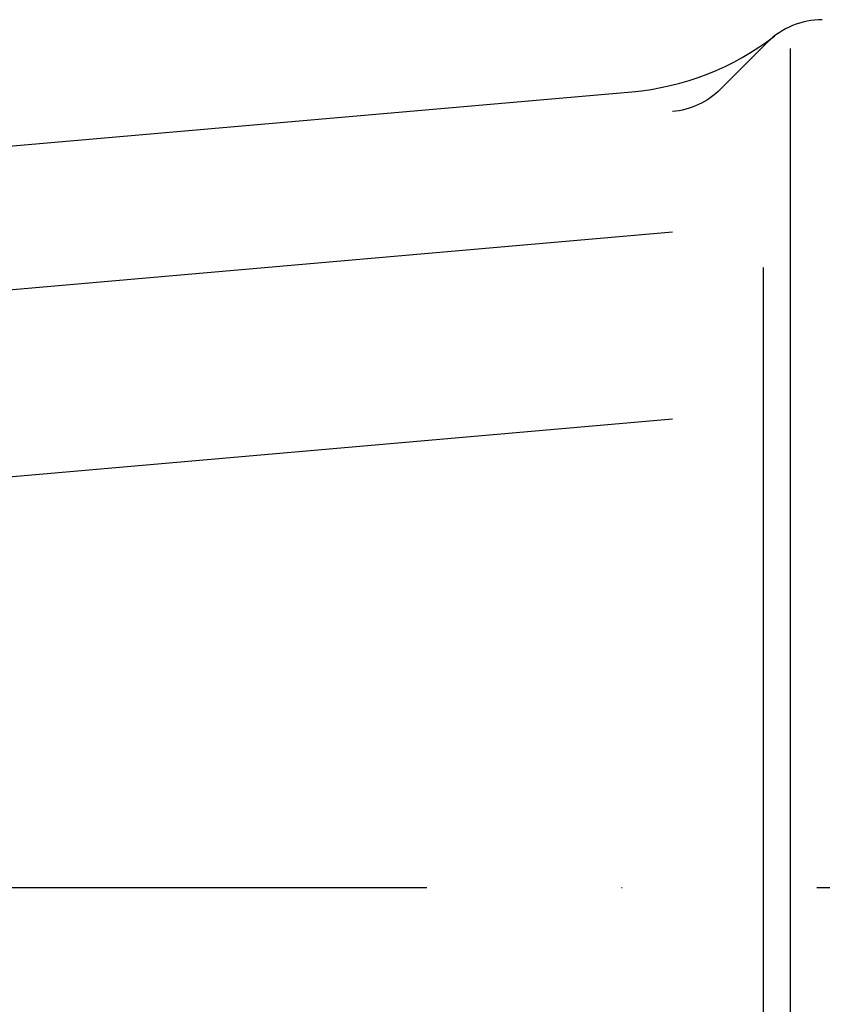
# Model space of a CAD drawing. Extents: x 634 to 2541, y 521 to 1479.
# Tile 7 of 12: x 982 to 1085, y 985 to 1111. Entities that reach past the tile are written whole.
import ezdxf

# ---------------------------------------------------------------- set-up
doc = ezdxf.new("R2010")
doc.units = 0
doc.header["$LTSCALE"] = 10
doc.linetypes.add('GEN7', pattern=[15, 10, -2.5, 0, -2.5])
doc.layers.get('0').update_dxf_attribs({"linetype": 'CONTINUOUS'})
doc.layers.add('7', color=4, linetype='GEN7')

msp = doc.modelspace()

# ---------------------------------------------------------------- linework, layer by layer
at = {"linetype": 'CONTINUOUS'}
for p, q in [((1077.93, 1108.57), (1071.94, 1102.58)), ((1077.93, 1108.57), (1071.94, 1102.58)), ((1080.86, 1107.82), (1080.86, 892.26)), ((1080.86, 1107.82), (1080.86, 892.26)), ((936.12, 1091.36), (1060.54, 1102.25)), ((936.12, 1091.36), (1060.54, 1102.25)), ((1065.74, 1084.19), (908.49, 1070.43)), ((1065.74, 1084.19), (908.49, 1070.43)), ((1077.4, 1079.67), (1077.4, 931.19)), ((1065.74, 1060.19), (950.29, 1050.09)), ((1065.74, 1060.19), (950.29, 1050.09))]:
    msp.add_line(p, q, dxfattribs=at)
for centre, radius, start, end in [((1085, 1101.5, 0), 10, 90, 135), ((1085, 1101.5, 0), 10, 90, 135), ((1057.49, 1137.11, 0), 35, 275, 307.683), ((1057.49, 1137.11, 0), 35, 275, 307.683)]:
    msp.add_arc(centre, radius, start, end, dxfattribs=at)
at = {"linetype": 'CONTINUOUS', "extrusion": (-1.23775e-23, 2.65436e-23, -1)}
msp.add_arc((-1064.87, 1109.65, 0), 10, 225, 265, dxfattribs=at)
msp.add_arc((-1064.87, 1109.65, 0), 10, 225, 265, dxfattribs=at)
at = {"layer": '7'}
msp.add_line((634.01, 1000), (2541.01, 1000), dxfattribs=at)

doc.saveas('drawing.dxf')
